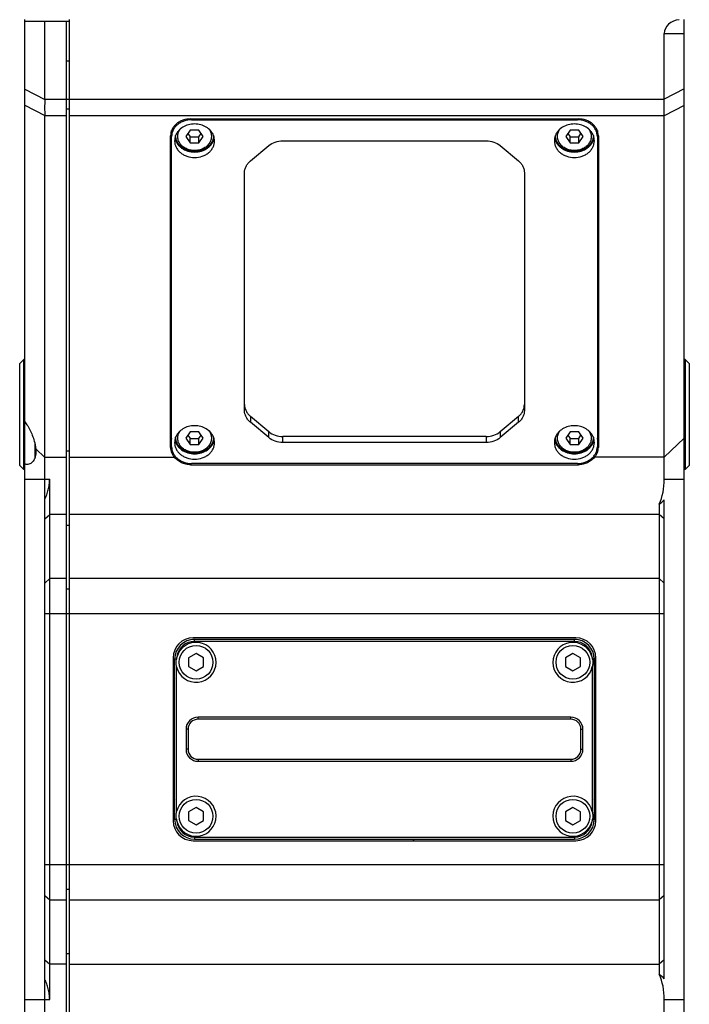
# Model space of a CAD drawing. Header units: millimetres. Extents: x 25 to 415, y 5 to 292.
# Tile 7 of 38: x 94 to 111, y 153 to 177. Entities that reach past the tile are written whole.
import ezdxf

# ---------------------------------------------------------------- set-up
doc = ezdxf.new("R2010")
doc.units = ezdxf.units.MM
doc.header["$LTSCALE"] = 23.1
doc.layers.add('00_COMPONENTS', color=7, linetype='CONTINUOUS')

msp = doc.modelspace()

# ---------------------------------------------------------------- linework, layer by layer
at = {"layer": '00_COMPONENTS', "color": 7}
for p, q in [((94.5117, 137.1404), (94.5117, 177.2074)), ((94.5117, 177.1699), (95.6367, 177.1699)), ((95.0117, 175.2145), (95.0117, 177.1699)), ((95.5617, 127.3949), (95.5617, 177.1699)), ((95.6367, 127.2699), (95.6367, 177.2074)), ((111.0117, 141.2074), (111.0117, 177.2074)), ((110.5117, 175.2219), (110.5117, 176.8574)), ((95.0117, 143.6087), (95.0117, 174.8061)), ((98.6617, 174.7239), (108.3617, 174.7239)), ((98.6867, 174.703), (108.3367, 174.703)), ((110.5117, 165.7159), (110.5117, 174.8031)), ((98.1867, 166.5259), (98.1867, 174.4354)), ((98.6534, 174.445), (98.5452, 174.2877)), ((98.8699, 174.445), (98.6534, 174.445)), ((98.9782, 174.2877), (98.8699, 174.445)), ((108.1534, 174.445), (108.0452, 174.2877)), ((108.3699, 174.445), (108.1534, 174.445)), ((108.4782, 174.2877), (108.3699, 174.445)), ((108.8367, 174.4354), (108.8367, 166.5259)), ((98.1617, 166.505), (98.1617, 174.3046)), ((98.5452, 174.2877), (98.6534, 174.1305)), ((98.5967, 174.3626), (98.6534, 174.2803)), ((98.6534, 174.1305), (98.6534, 174.2803)), ((98.6534, 174.2803), (98.8699, 174.2803)), ((98.6534, 174.1305), (98.8699, 174.1305)), ((98.8699, 174.2803), (98.9266, 174.3626)), ((98.8699, 174.1305), (98.9782, 174.2877)), ((98.8699, 174.1305), (98.8699, 174.2803)), ((100.9688, 174.1788), (106.0545, 174.1788)), ((108.0452, 174.2877), (108.1534, 174.1305)), ((108.0967, 174.3626), (108.1534, 174.2803)), ((108.1534, 174.1305), (108.1534, 174.2803)), ((108.1534, 174.2803), (108.3699, 174.2803)), ((108.1534, 174.1305), (108.3699, 174.1305)), ((108.3699, 174.2803), (108.4266, 174.3626)), ((108.3699, 174.1305), (108.4782, 174.2877)), ((108.3699, 174.1305), (108.3699, 174.2803)), ((108.8617, 174.3046), (108.8617, 166.505)), ((100.1581, 173.6726), (100.6152, 174.056)), ((106.4081, 174.056), (106.8652, 173.6726)), ((100.0117, 167.4335), (100.0117, 173.3761)), ((107.0117, 173.3761), (107.0117, 167.4335)), ((94.3867, 168.6074), (94.4867, 168.7074)), ((94.4867, 165.9574), (94.4867, 168.7074)), ((94.5117, 168.7074), (94.4867, 168.7074)), ((111.0367, 168.7074), (111.0117, 168.7074)), ((111.0367, 168.7074), (111.0367, 165.9574)), ((111.1367, 168.6074), (111.0367, 168.7074)), ((94.3867, 166.0574), (94.3867, 168.6074)), ((111.1367, 168.6074), (111.1367, 166.0574)), ((100.1581, 167.2867), (100.6152, 166.9034)), ((106.4081, 166.9034), (106.8652, 167.2867)), ((100.6152, 166.7536), (100.1581, 167.137)), ((106.8652, 167.137), (106.4081, 166.7536)), ((98.6534, 166.8969), (98.5452, 166.7397)), ((98.5452, 166.7397), (98.6534, 166.5824)), ((98.5967, 166.8146), (98.6534, 166.7322)), ((98.8699, 166.8969), (98.6534, 166.8969)), ((98.9782, 166.7397), (98.8699, 166.8969)), ((98.8699, 166.7322), (98.9266, 166.8146)), ((98.8699, 166.5824), (98.9782, 166.7397)), ((106.0545, 166.7805), (100.9688, 166.7805)), ((108.1534, 166.8969), (108.0452, 166.7397)), ((108.0452, 166.7397), (108.1534, 166.5824)), ((108.0967, 166.8146), (108.1534, 166.7322)), ((108.3699, 166.8969), (108.1534, 166.8969)), ((108.4782, 166.7397), (108.3699, 166.8969)), ((108.3699, 166.7322), (108.4266, 166.8146)), ((108.3699, 166.5824), (108.4782, 166.7397)), ((94.7617, 166.625), (94.7617, 166.2264)), ((98.6534, 166.5824), (98.6534, 166.7322)), ((98.6534, 166.7322), (98.8699, 166.7322)), ((98.6534, 166.5824), (98.8699, 166.5824)), ((98.8699, 166.5824), (98.8699, 166.7322)), ((106.0545, 166.6308), (100.9688, 166.6308)), ((108.1534, 166.5824), (108.1534, 166.7322)), ((108.1534, 166.7322), (108.3699, 166.7322)), ((108.1534, 166.5824), (108.3699, 166.5824)), ((108.3699, 166.5824), (108.3699, 166.7322)), ((94.3867, 166.0574), (94.4867, 165.9574)), ((98.6617, 166.0737), (108.3617, 166.0737)), ((108.3367, 166.1066), (98.6867, 166.1066)), ((111.1367, 166.0574), (111.0367, 165.9574)), ((94.5117, 165.9574), (94.4867, 165.9574)), ((111.0367, 165.9574), (111.0117, 165.9574)), ((95.1367, 152.6999), (95.1367, 165.7149)), ((110.3867, 165.0917), (110.3867, 153.3231)), ((110.5117, 153.2142), (110.5117, 165.2006)), ((110.3867, 162.3438), (110.3867, 162.3433)), ((108.2992, 161.7449), (98.7242, 161.7449)), ((108.2617, 161.7065), (98.7617, 161.7065)), ((98.7992, 161.3489), (98.6117, 161.2406)), ((98.9867, 161.2406), (98.7992, 161.3489)), ((108.2242, 161.3489), (108.0367, 161.2406)), ((108.4117, 161.2406), (108.2242, 161.3489)), ((98.2242, 161.2449), (98.2242, 157.1699)), ((98.2625, 157.2074), (98.2625, 161.2074)), ((98.6117, 161.2406), (98.6117, 161.0241)), ((98.9867, 161.0241), (98.9867, 161.2406)), ((108.0367, 161.2406), (108.0367, 161.0241)), ((108.4117, 161.0241), (108.4117, 161.2406)), ((108.7608, 161.2074), (108.7608, 157.2074)), ((108.7992, 157.1699), (108.7992, 161.2449)), ((98.6117, 161.0241), (98.7992, 160.9159)), ((98.7992, 160.9159), (98.9867, 161.0241)), ((108.0367, 161.0241), (108.2242, 160.9159)), ((108.2242, 160.9159), (108.4117, 161.0241)), ((108.1742, 159.7087), (98.8492, 159.7087)), ((98.5978, 159.4574), (98.5978, 158.9574)), ((108.4255, 158.9574), (108.4255, 159.4574)), ((98.8492, 158.7061), (108.1742, 158.7061)), ((98.7992, 157.4989), (98.6117, 157.3906)), ((98.6117, 157.3906), (98.6117, 157.1741)), ((98.9867, 157.3906), (98.7992, 157.4989)), ((98.9867, 157.1741), (98.9867, 157.3906)), ((108.2242, 157.4989), (108.0367, 157.3906)), ((108.0367, 157.3906), (108.0367, 157.1741)), ((108.4117, 157.3906), (108.2242, 157.4989)), ((108.4117, 157.1741), (108.4117, 157.3906)), ((98.6117, 157.1741), (98.7992, 157.0659)), ((98.7992, 157.0659), (98.9867, 157.1741)), ((108.0367, 157.1741), (108.2242, 157.0659)), ((108.2242, 157.0659), (108.4117, 157.1741)), ((98.7242, 156.6699), (108.2992, 156.6699)), ((98.7617, 156.7083), (108.2617, 156.7083)), ((110.5117, 143.6117), (110.5117, 152.6988))]:
    msp.add_line(p, q, dxfattribs=at)
at = {"layer": '00_COMPONENTS', "color": 4}
for p, q in [((110.5117, 176.8574), (111.0117, 176.8574)), ((95.6367, 176.1699), (95.5617, 176.1699)), ((94.5117, 175.472), (95.0117, 175.2128)), ((111.0117, 175.4811), (110.5117, 175.2219)), ((95.0117, 175.2145), (95.6367, 175.2145)), ((95.6367, 175.2163), (110.5116, 175.2163)), ((94.5117, 175.0667), (95.0117, 174.8075)), ((95.6367, 174.9695), (95.5617, 174.9695)), ((111.0117, 175.0623), (110.5117, 174.8031)), ((95.0117, 174.8061), (95.5617, 174.8061)), ((95.6367, 174.8078), (110.5116, 174.8078)), ((98.6867, 174.7239), (98.6867, 174.703)), ((108.3367, 174.7239), (108.3367, 174.703)), ((108.8367, 173.3599), (108.8617, 173.3849)), ((100.1581, 167.2867), (100.1581, 167.137)), ((106.8652, 167.137), (106.8652, 167.2867)), ((100.6152, 166.7536), (100.6152, 166.9034)), ((100.9688, 166.6308), (100.9688, 166.7805)), ((106.0545, 166.7805), (106.0545, 166.6308)), ((106.4081, 166.9034), (106.4081, 166.7536)), ((110.5117, 166.2606), (111.0117, 166.7371)), ((94.7867, 166.3094), (94.7867, 166.4969)), ((94.79, 166.4708), (95.0117, 166.2595)), ((95.5617, 166.2595), (95.0117, 166.2595)), ((95.5617, 166.4229), (95.6367, 166.4229)), ((95.6367, 166.2606), (98.2554, 166.2606)), ((110.5117, 166.2606), (108.768, 166.2606)), ((98.6617, 166.0737), (98.6617, 166.1072)), ((108.3617, 166.0737), (108.3617, 166.1072)), ((94.5117, 165.7149), (95.1367, 165.7149)), ((110.5117, 165.7159), (111.0117, 165.7159)), ((95.0117, 164.7216), (95.1367, 164.8319)), ((95.5617, 164.8319), (95.1367, 164.8319)), ((110.3867, 164.833), (95.6367, 164.833)), ((110.5117, 164.7226), (110.3867, 164.833)), ((95.5617, 164.5671), (95.6367, 164.5671)), ((95.0117, 163.115), (95.1367, 163.2254)), ((95.5617, 163.2254), (95.1367, 163.2254)), ((110.3867, 163.2262), (95.6367, 163.2262)), ((110.5117, 163.1158), (110.3867, 163.2262)), ((95.6367, 162.9605), (95.5617, 162.9605)), ((95.1367, 162.343), (95.0117, 162.3429)), ((95.6367, 162.3425), (95.1367, 162.3425)), ((110.3867, 162.3433), (95.6367, 162.3433)), ((110.5117, 162.3437), (110.3867, 162.3438)), ((98.7617, 161.6565), (98.7617, 161.7065)), ((108.2617, 161.6565), (98.7617, 161.6565)), ((108.2617, 161.6565), (108.2617, 161.7065)), ((98.3053, 161.2073), (98.2616, 161.2074)), ((108.7608, 161.2074), (108.718, 161.2074)), ((108.7612, 161.2069), (108.7992, 161.2449)), ((98.3125, 157.3973), (98.3125, 161.0175)), ((108.7108, 161.0175), (108.7108, 157.3973)), ((98.8492, 159.7087), (98.8492, 159.7587)), ((108.1742, 159.7587), (98.8492, 159.7587)), ((108.1742, 159.7087), (108.1742, 159.7587)), ((98.5478, 159.4574), (98.5478, 158.9574)), ((98.5978, 159.4574), (98.5478, 159.4574)), ((108.4255, 159.4574), (108.4755, 159.4574)), ((108.4755, 158.9574), (108.4755, 159.4574)), ((98.5978, 158.9574), (98.5478, 158.9574)), ((108.4255, 158.9574), (108.4755, 158.9574)), ((98.8492, 158.7061), (98.8492, 158.6561)), ((98.8492, 158.6561), (108.1742, 158.6561)), ((108.1742, 158.7061), (108.1742, 158.6561)), ((98.2625, 157.2074), (98.3053, 157.2074)), ((108.718, 157.2074), (108.7617, 157.2073)), ((98.7617, 156.7583), (98.7617, 156.7083)), ((98.7617, 156.7583), (108.2617, 156.7583)), ((104.2242, 156.6699), (104.2625, 156.7083)), ((108.2617, 156.7583), (108.2617, 156.7083)), ((95.0117, 156.0719), (95.1367, 156.0718)), ((95.1367, 156.0723), (95.6367, 156.0723)), ((95.6367, 156.0715), (110.3867, 156.0715)), ((110.3867, 156.071), (110.5117, 156.0711)), ((95.5617, 155.4543), (95.6367, 155.4543)), ((95.0117, 155.2997), (95.1367, 155.1894)), ((95.1367, 155.1894), (95.5617, 155.1894)), ((95.6367, 155.1886), (110.3867, 155.1886)), ((110.5117, 155.2989), (110.3867, 155.1886)), ((95.0117, 153.6932), (95.1367, 153.5828)), ((95.5617, 153.8477), (95.6367, 153.8477)), ((110.5117, 153.6922), (110.3867, 153.5818)), ((95.5617, 153.5828), (95.1367, 153.5828)), ((95.6367, 153.5818), (110.3867, 153.5818)), ((94.5117, 152.6999), (95.1367, 152.6999)), ((110.5117, 152.6988), (111.0117, 152.6988))]:
    msp.add_line(p, q, dxfattribs=at)
for centre in [(98.7992, 161.1324), (108.2242, 161.1324), (98.7992, 157.2824), (108.2242, 157.2824)]:
    msp.add_circle(centre, 0.422, dxfattribs=at)
at = {"layer": '00_COMPONENTS', "color": 7}
for centre, radius, start, end in [((94.4952, 166.3417), 0.2902, 329.02384, 330.63595), ((94.4795, 166.3503), 0.3082, 330.679, 335.27147), ((94.4674, 166.356), 0.3215, 335.25741, 336.24037), ((98.7242, 161.2449), 0.5, 90, 180), ((98.7617, 161.2074), 0.5, 90, 180), ((98.7617, 161.2074), 0.4991, 90, 180), ((98.7992, 161.1324), 0.5, 193.28495, 165.18941), ((108.2242, 161.1324), 0.5, 14.69904, 346.71505), ((108.2617, 161.2074), 0.5, 0, 90), ((108.2617, 161.2074), 0.4991, 0, 90), ((108.2992, 161.2449), 0.5, 0, 90), ((98.7257, 161.1518), 0.4241, 165.30175, 172.47474), ((108.2976, 161.1518), 0.4241, 7.53065, 14.69828), ((98.4742, 160.5824), 0.25, 147.83201, 180), ((108.5492, 160.5824), 0.25, 0, 32.16782), ((98.8492, 159.4574), 0.2513, 90, 180), ((108.1742, 159.4574), 0.2513, 0, 90), ((98.8492, 158.9574), 0.2513, 180, 270), ((108.1742, 158.9574), 0.2513, 270, 360), ((98.4742, 157.8324), 0.25, 180, 212.16782), ((98.7992, 157.2824), 0.5, 194.69904, 166.71505), ((108.2242, 157.2824), 0.5, 13.28495, 345.18941), ((108.5492, 157.8324), 0.25, 327.83201, 360), ((98.7242, 157.1699), 0.5, 180, 270), ((98.7617, 157.2074), 0.5, 180, 270), ((98.7617, 157.2074), 0.4991, 180, 270), ((98.7257, 157.263), 0.4241, 187.53065, 194.69828), ((108.2617, 157.2074), 0.5, 270, 360), ((108.2617, 157.2074), 0.4991, 270, 360), ((108.2992, 157.1699), 0.5, 270, 360), ((108.2976, 157.263), 0.4241, 345.30175, 352.47474)]:
    msp.add_arc(centre, radius, start, end, dxfattribs=at)
at = {"layer": '00_COMPONENTS', "color": 4}
for centre, radius, start, end in [((98.7617, 161.2074), 0.4491, 90, 173.24658), ((108.2617, 161.2074), 0.4491, 6.6323, 90), ((98.8492, 159.4574), 0.3013, 90, 180), ((108.1742, 159.4574), 0.3013, 0, 90), ((98.8492, 158.9574), 0.3013, 180, 270), ((108.1742, 158.9574), 0.3013, 270, 360), ((98.7617, 157.2074), 0.4491, 186.6323, 270), ((108.2617, 157.2074), 0.4491, 270, 353.24658)]:
    msp.add_arc(centre, radius, start, end, dxfattribs=at)
at = {"layer": '00_COMPONENTS', "color": 7}
for centre, major_axis, ratio, start_param, end_param in [((110.9148, 176.8574), (0.4031, 0), 0.8682431, 1.6405925, 3.1415927), ((94.5831, 175.2145), (0, 0.75), 0.5714286, -1.573083, -1.5707963), ((108.7264, 174.9941), (-1.6365, -0.8483), 0.8408787, 2.7270164, 2.7305349), ((94.5831, 175.2145), (-0.2895, 0.7397), 0.4272084, -2.3124085, -2.3101219), ((108.7264, 174.9941), (1.7585, -0.4193), 0.7331571, 0.1730824, 0.1766009), ((109.9402, 165.7159), (0, 1), 0.5714286, -2.2449268, -1.5707963), ((110.2086, 165.7159), (0, 0.6746), 0.6963106, -2.7528424, -2.4403583), ((110.2086, 152.6988), (0, 0.6746), 0.6963106, -0.7012344, -0.3887503), ((109.9402, 152.6988), (0, 1), 0.5714286, -1.5707963, -0.8966658)]:
    msp.add_ellipse(centre, major_axis=major_axis, ratio=ratio, start_param=start_param, end_param=end_param, dxfattribs=at)
for points, knots in [([(95.0117, 175.2128), (95.0116, 175.1424), (95.0109, 175.0073), (95.0116, 174.8722), (95.0117, 174.8075)], [0, 0, 0, 0, 0.5213015, 1, 1, 1, 1]), ([(110.5116, 174.8078), (110.5113, 174.873), (110.5116, 175.0091), (110.5114, 175.1453), (110.5116, 175.2163)], [0, 0, 0, 0, 0.4785256, 1, 1, 1, 1]), ([(98.6617, 174.7239), (98.597, 174.7239), (98.4997, 174.7081), (98.3833, 174.6562), (98.307, 174.604), (98.2442, 174.5403), (98.1972, 174.4672), (98.1682, 174.3876), (98.1617, 174.3321), (98.1617, 174.3046)], [0, 0, 0, 0, 0.2688285, 0.4001092, 0.5275773, 0.6507856, 0.7699237, 0.8858499, 1, 1, 1, 1]), ([(98.6867, 174.703), (98.622, 174.703), (98.5247, 174.6871), (98.4083, 174.6352), (98.332, 174.5831), (98.2692, 174.5193), (98.2222, 174.4462), (98.1932, 174.3666), (98.1867, 174.3111), (98.1867, 174.2836)], [0, 0, 0, 0, 0.2688285, 0.400109, 0.527577, 0.6507856, 0.7699237, 0.8858498, 1, 1, 1, 1]), ([(108.8367, 174.2836), (108.8367, 174.3111), (108.8301, 174.3666), (108.8011, 174.4462), (108.7541, 174.5193), (108.6913, 174.5831), (108.615, 174.6352), (108.4986, 174.6871), (108.4013, 174.703), (108.3367, 174.703)], [0, 0, 0, 0, 0.1141502, 0.2300763, 0.3492144, 0.472423, 0.599891, 0.7311715, 1, 1, 1, 1]), ([(108.8617, 174.3046), (108.8617, 174.3321), (108.8551, 174.3876), (108.8261, 174.4672), (108.7791, 174.5403), (108.7163, 174.604), (108.64, 174.6562), (108.5236, 174.7081), (108.4263, 174.7239), (108.3617, 174.7239)], [0, 0, 0, 0, 0.1141501, 0.2300763, 0.3492146, 0.4724233, 0.5998911, 0.7311715, 1, 1, 1, 1]), ([(99.2365, 174.3101), (99.2283, 174.331), (99.2077, 174.3721), (99.1518, 174.4477), (99.0563, 174.5261), (98.916, 174.5848), (98.7616, 174.6049), (98.6072, 174.5847), (98.467, 174.526), (98.3715, 174.4476), (98.3156, 174.372), (98.295, 174.331), (98.2868, 174.31)], [0, 0, 0, 0, 0.0575618, 0.116554, 0.2391077, 0.3677481, 0.5000045, 0.63226, 0.760898, 0.8834486, 0.9424394, 1, 1, 1, 1]), ([(108.7365, 174.3101), (108.7283, 174.331), (108.7077, 174.3721), (108.6518, 174.4477), (108.5563, 174.5261), (108.416, 174.5848), (108.2616, 174.6049), (108.1072, 174.5847), (107.967, 174.526), (107.8715, 174.4476), (107.8156, 174.372), (107.795, 174.331), (107.7868, 174.31)], [0, 0, 0, 0, 0.0575618, 0.116554, 0.2391077, 0.3677481, 0.5000045, 0.63226, 0.760898, 0.8834486, 0.9424394, 1, 1, 1, 1]), ([(98.2868, 174.31), (98.2785, 174.2891), (98.2659, 174.2459), (98.2617, 174.2011), (98.2617, 174.1788)], [0, 0, 0, 0, 0.5025743, 1, 1, 1, 1]), ([(98.2617, 174.1788), (98.2617, 174.1513), (98.2682, 174.0958), (98.2972, 174.0162), (98.3442, 173.9432), (98.407, 173.8794), (98.4833, 173.8272), (98.5998, 173.7753), (98.7617, 173.7488), (98.9236, 173.7753), (99.04, 173.8272), (99.1163, 173.8794), (99.1791, 173.9432), (99.2261, 174.0162), (99.2551, 174.0958), (99.2617, 174.1513), (99.2617, 174.1788)], [0, 0, 0, 0, 0.0570752, 0.1150382, 0.1746072, 0.2362115, 0.2999455, 0.3655858, 0.5, 0.6344142, 0.7000545, 0.7637885, 0.8253928, 0.8849618, 0.9429248, 1, 1, 1, 1]), ([(98.2683, 174.2469), (98.2731, 174.2225), (98.288, 174.174), (98.3249, 174.1064), (98.3752, 174.0454), (98.4591, 173.9746), (98.5888, 173.9123), (98.7617, 173.8871), (98.9345, 173.9123), (99.0642, 173.9746), (99.1481, 174.0454), (99.1984, 174.1064), (99.2353, 174.174), (99.2502, 174.2225), (99.255, 174.2469)], [0, 0, 0, 0, 0.0571477, 0.1155714, 0.1756946, 0.2377076, 0.366588, 0.5, 0.633412, 0.7622924, 0.8243054, 0.8844286, 0.9428523, 1, 1, 1, 1]), ([(98.7617, 173.9097), (98.7312, 173.9097), (98.6705, 173.9147), (98.5827, 173.9369), (98.5012, 173.9731), (98.429, 174.0223), (98.3689, 174.0829), (98.3234, 174.1528), (98.2945, 174.2294), (98.2872, 174.2833), (98.2867, 174.31)], [0, 0, 0, 0, 0.1330434, 0.2648716, 0.3944641, 0.5211123, 0.6445528, 0.7650093, 0.883154, 1, 1, 1, 1]), ([(99.2366, 174.31), (99.2361, 174.2833), (99.2288, 174.2295), (99.1999, 174.1528), (99.1544, 174.0829), (99.0943, 174.0224), (99.0222, 173.9732), (98.9407, 173.9369), (98.8528, 173.9147), (98.7921, 173.9097), (98.7617, 173.9097)], [0, 0, 0, 0, 0.1168458, 0.23499, 0.3554463, 0.4788868, 0.6055352, 0.7351281, 0.8669566, 1, 1, 1, 1]), ([(99.2617, 174.1788), (99.2617, 174.2011), (99.2574, 174.2459), (99.2448, 174.2891), (99.2365, 174.3101)], [0, 0, 0, 0, 0.4974234, 1, 1, 1, 1]), ([(100.6152, 174.056), (100.6627, 174.0958), (100.7765, 174.1582), (100.9041, 174.1788), (100.9688, 174.1788)], [0, 0, 0, 0, 0.4894178, 1, 1, 1, 1]), ([(106.0545, 174.1788), (106.1192, 174.1788), (106.2468, 174.1582), (106.3606, 174.0958), (106.4081, 174.056)], [0, 0, 0, 0, 0.5105822, 1, 1, 1, 1]), ([(107.7868, 174.31), (107.7785, 174.2891), (107.7659, 174.2459), (107.7617, 174.2011), (107.7617, 174.1788)], [0, 0, 0, 0, 0.5025743, 1, 1, 1, 1]), ([(107.7617, 174.1788), (107.7617, 174.1513), (107.7682, 174.0958), (107.7972, 174.0162), (107.8442, 173.9432), (107.907, 173.8794), (107.9833, 173.8272), (108.0998, 173.7753), (108.2617, 173.7488), (108.4236, 173.7753), (108.54, 173.8272), (108.6163, 173.8794), (108.6791, 173.9432), (108.7261, 174.0162), (108.7551, 174.0958), (108.7617, 174.1513), (108.7617, 174.1788)], [0, 0, 0, 0, 0.0570752, 0.1150382, 0.1746072, 0.2362115, 0.2999455, 0.3655858, 0.5, 0.6344142, 0.7000545, 0.7637885, 0.8253928, 0.8849618, 0.9429248, 1, 1, 1, 1]), ([(107.7683, 174.2469), (107.7731, 174.2225), (107.788, 174.174), (107.8249, 174.1064), (107.8752, 174.0454), (107.9591, 173.9746), (108.0888, 173.9123), (108.2617, 173.8871), (108.4345, 173.9123), (108.5642, 173.9746), (108.6481, 174.0454), (108.6984, 174.1064), (108.7353, 174.174), (108.7502, 174.2225), (108.755, 174.2469)], [0, 0, 0, 0, 0.0571477, 0.1155714, 0.1756946, 0.2377076, 0.366588, 0.5, 0.633412, 0.7622924, 0.8243054, 0.8844286, 0.9428523, 1, 1, 1, 1]), ([(108.2617, 173.9097), (108.2312, 173.9097), (108.1705, 173.9147), (108.0827, 173.9369), (108.0012, 173.9731), (107.929, 174.0223), (107.8689, 174.0829), (107.8234, 174.1528), (107.7945, 174.2294), (107.7872, 174.2833), (107.7867, 174.31)], [0, 0, 0, 0, 0.1330434, 0.2648716, 0.3944641, 0.5211123, 0.6445528, 0.7650093, 0.883154, 1, 1, 1, 1]), ([(108.7366, 174.31), (108.7361, 174.2833), (108.7288, 174.2295), (108.6999, 174.1528), (108.6544, 174.0829), (108.5943, 174.0224), (108.5222, 173.9732), (108.4407, 173.9369), (108.3528, 173.9147), (108.2921, 173.9097), (108.2617, 173.9097)], [0, 0, 0, 0, 0.1168458, 0.23499, 0.3554463, 0.4788868, 0.6055352, 0.7351281, 0.8669566, 1, 1, 1, 1]), ([(108.7617, 174.1788), (108.7617, 174.2011), (108.7574, 174.2459), (108.7448, 174.2891), (108.7365, 174.3101)], [0, 0, 0, 0, 0.4974234, 1, 1, 1, 1]), ([(100.0117, 173.3761), (100.0117, 173.4036), (100.0182, 173.4591), (100.0473, 173.5387), (100.0942, 173.6117), (100.1354, 173.6536), (100.1581, 173.6726)], [0, 0, 0, 0, 0.2416271, 0.4870134, 0.7391986, 1, 1, 1, 1]), ([(106.8652, 173.6726), (106.8879, 173.6536), (106.9292, 173.6117), (106.9761, 173.5387), (107.0051, 173.4591), (107.0117, 173.4036), (107.0117, 173.3761)], [0, 0, 0, 0, 0.2608014, 0.5129866, 0.7583729, 1, 1, 1, 1]), ([(100.0117, 167.5832), (100.0117, 167.5558), (100.0182, 167.5002), (100.0473, 167.4207), (100.0942, 167.3476), (100.1354, 167.3058), (100.1581, 167.2867)], [0, 0, 0, 0, 0.2416271, 0.4870134, 0.7391986, 1, 1, 1, 1]), ([(106.8652, 167.2867), (106.8879, 167.3058), (106.9292, 167.3476), (106.9761, 167.4207), (107.0051, 167.5002), (107.0117, 167.5558), (107.0117, 167.5832)], [0, 0, 0, 0, 0.2608014, 0.5129866, 0.7583729, 1, 1, 1, 1]), ([(100.1581, 167.137), (100.1354, 167.156), (100.0942, 167.1978), (100.0473, 167.2709), (100.0182, 167.3505), (100.0117, 167.406), (100.0117, 167.4335)], [0, 0, 0, 0, 0.2608014, 0.5129866, 0.7583729, 1, 1, 1, 1]), ([(107.0117, 167.4335), (107.0117, 167.406), (107.0051, 167.3505), (106.9761, 167.2709), (106.9292, 167.1978), (106.8879, 167.156), (106.8652, 167.137)], [0, 0, 0, 0, 0.2416271, 0.4870134, 0.7391986, 1, 1, 1, 1]), ([(94.5117, 167.1515), (94.5389, 167.1173), (94.5912, 167.0414), (94.6596, 166.9154), (94.7185, 166.7752), (94.7491, 166.6759), (94.7617, 166.625)], [0, 0, 0, 0, 0.2235823, 0.4699014, 0.7321224, 1, 1, 1, 1]), ([(99.2365, 166.762), (99.2283, 166.783), (99.2077, 166.824), (99.1518, 166.8996), (99.0563, 166.978), (98.916, 167.0367), (98.7616, 167.0569), (98.6072, 167.0367), (98.467, 166.978), (98.3715, 166.8996), (98.3156, 166.824), (98.295, 166.7829), (98.2868, 166.762)], [0, 0, 0, 0, 0.0575618, 0.116554, 0.2391077, 0.3677481, 0.5000045, 0.63226, 0.760898, 0.8834486, 0.9424394, 1, 1, 1, 1]), ([(108.7365, 166.762), (108.7283, 166.783), (108.7077, 166.824), (108.6518, 166.8996), (108.5563, 166.978), (108.416, 167.0367), (108.2616, 167.0569), (108.1072, 167.0367), (107.967, 166.978), (107.8715, 166.8996), (107.8156, 166.824), (107.795, 166.7829), (107.7868, 166.762)], [0, 0, 0, 0, 0.0575618, 0.116554, 0.2391077, 0.3677481, 0.5000045, 0.63226, 0.760898, 0.8834486, 0.9424394, 1, 1, 1, 1]), ([(98.1866, 166.7146), (98.1784, 166.7354), (98.1659, 166.7785), (98.1617, 166.8232), (98.1617, 166.8454)], [0, 0, 0, 0, 0.5025618, 1, 1, 1, 1]), ([(98.1617, 166.8454), (98.1617, 166.8426), (98.1619, 166.8371), (98.1621, 166.8303), (98.1623, 166.8255), (98.1624, 166.8227), (98.1627, 166.82), (98.163, 166.8166), (98.1635, 166.8111), (98.164, 166.8063), (98.1643, 166.8022), (98.1647, 166.7995), (98.1655, 166.7947), (98.1663, 166.7893), (98.1671, 166.7845), (98.1675, 166.7818), (98.1678, 166.7798), (98.1683, 166.7777), (98.1689, 166.775), (98.1699, 166.7703), (98.1711, 166.7649), (98.1721, 166.7602), (98.1728, 166.7575), (98.1739, 166.7535), (98.1753, 166.7488), (98.1768, 166.7435), (98.1778, 166.7402), (98.1785, 166.7375), (98.1792, 166.7355), (98.1799, 166.7334), (98.1814, 166.7292), (98.1836, 166.7229), (98.1856, 166.7174), (98.1866, 166.7146)], [0, 0, 0, 0, 0.0625, 0.125, 0.15625, 0.171875, 0.1875, 0.21875, 0.25, 0.3125, 0.328125, 0.34375, 0.375, 0.4375, 0.46875, 0.484375, 0.5, 0.515625, 0.53125, 0.5625, 0.625, 0.65625, 0.671875, 0.6875, 0.75, 0.78125, 0.8125, 0.828125, 0.84375, 0.859375, 0.875, 0.9375, 1, 1, 1, 1]), ([(98.2868, 166.762), (98.2785, 166.741), (98.2659, 166.6978), (98.2617, 166.653), (98.2617, 166.6308)], [0, 0, 0, 0, 0.5025743, 1, 1, 1, 1]), ([(98.7617, 166.3617), (98.7312, 166.3617), (98.6705, 166.3666), (98.5827, 166.3889), (98.5012, 166.4251), (98.429, 166.4743), (98.3689, 166.5348), (98.3234, 166.6048), (98.2945, 166.6814), (98.2872, 166.7352), (98.2867, 166.7619)], [0, 0, 0, 0, 0.1330434, 0.2648716, 0.3944641, 0.5211123, 0.6445528, 0.7650093, 0.883154, 1, 1, 1, 1]), ([(99.2366, 166.762), (99.2361, 166.7353), (99.2288, 166.6815), (99.1999, 166.6048), (99.1544, 166.5349), (99.0943, 166.4743), (99.0222, 166.4251), (98.9407, 166.3889), (98.8528, 166.3666), (98.7921, 166.3617), (98.7617, 166.3617)], [0, 0, 0, 0, 0.1168458, 0.23499, 0.3554463, 0.4788868, 0.6055352, 0.7351281, 0.8669566, 1, 1, 1, 1]), ([(99.2617, 166.6308), (99.2617, 166.653), (99.2574, 166.6979), (99.2448, 166.7411), (99.2365, 166.762)], [0, 0, 0, 0, 0.4974234, 1, 1, 1, 1]), ([(100.6152, 166.9034), (100.6627, 166.8635), (100.7765, 166.8011), (100.9041, 166.7805), (100.9688, 166.7805)], [0, 0, 0, 0, 0.4894178, 1, 1, 1, 1]), ([(100.9688, 166.6308), (100.9041, 166.6308), (100.7765, 166.6513), (100.6627, 166.7138), (100.6152, 166.7536)], [0, 0, 0, 0, 0.5105822, 1, 1, 1, 1]), ([(106.0545, 166.7805), (106.1192, 166.7805), (106.2468, 166.8011), (106.3606, 166.8635), (106.4081, 166.9034)], [0, 0, 0, 0, 0.5105822, 1, 1, 1, 1]), ([(106.4081, 166.7536), (106.3606, 166.7138), (106.2468, 166.6513), (106.1192, 166.6308), (106.0545, 166.6308)], [0, 0, 0, 0, 0.4894178, 1, 1, 1, 1]), ([(107.7868, 166.762), (107.7785, 166.741), (107.7659, 166.6978), (107.7617, 166.653), (107.7617, 166.6308)], [0, 0, 0, 0, 0.5025743, 1, 1, 1, 1]), ([(108.2617, 166.3617), (108.2312, 166.3617), (108.1705, 166.3666), (108.0827, 166.3889), (108.0012, 166.4251), (107.929, 166.4743), (107.8689, 166.5348), (107.8234, 166.6048), (107.7945, 166.6814), (107.7872, 166.7352), (107.7867, 166.7619)], [0, 0, 0, 0, 0.1330434, 0.2648716, 0.3944641, 0.5211123, 0.6445528, 0.7650093, 0.883154, 1, 1, 1, 1]), ([(108.7366, 166.762), (108.7361, 166.7353), (108.7288, 166.6815), (108.6999, 166.6048), (108.6544, 166.5349), (108.5943, 166.4743), (108.5222, 166.4251), (108.4407, 166.3889), (108.3528, 166.3666), (108.2921, 166.3617), (108.2617, 166.3617)], [0, 0, 0, 0, 0.1168458, 0.23499, 0.3554463, 0.4788868, 0.6055352, 0.7351281, 0.8669566, 1, 1, 1, 1]), ([(108.7617, 166.6308), (108.7617, 166.653), (108.7574, 166.6979), (108.7448, 166.7411), (108.7365, 166.762)], [0, 0, 0, 0, 0.4974234, 1, 1, 1, 1]), ([(108.8617, 166.8454), (108.8617, 166.8232), (108.8574, 166.7785), (108.8449, 166.7354), (108.8367, 166.7146)], [0, 0, 0, 0, 0.4974381, 1, 1, 1, 1]), ([(108.8367, 166.7146), (108.8377, 166.7172), (108.8395, 166.7225), (108.8419, 166.7291), (108.8435, 166.7337), (108.8444, 166.7363), (108.8452, 166.739), (108.8462, 166.7423), (108.8477, 166.7476), (108.849, 166.7523), (108.8502, 166.7563), (108.8509, 166.759), (108.8519, 166.7637), (108.8531, 166.7691), (108.8542, 166.7738), (108.8548, 166.7765), (108.8553, 166.7785), (108.8556, 166.7806), (108.856, 166.7833), (108.8568, 166.7881), (108.8577, 166.7935), (108.8584, 166.7983), (108.8588, 166.801), (108.8591, 166.8037), (108.8594, 166.8071), (108.8598, 166.8112), (108.8602, 166.8153), (108.8605, 166.8188), (108.8608, 166.8215), (108.8609, 166.8236), (108.861, 166.8258), (108.8612, 166.8301), (108.8614, 166.8367), (108.8616, 166.8425), (108.8617, 166.8454)], [0, 0, 0, 0, 0.0625, 0.125, 0.15625, 0.171875, 0.1875, 0.21875, 0.25, 0.3125, 0.328125, 0.34375, 0.375, 0.4375, 0.46875, 0.484375, 0.5, 0.515625, 0.53125, 0.5625, 0.625, 0.65625, 0.671875, 0.6875, 0.71875, 0.75, 0.78125, 0.8125, 0.828125, 0.84375, 0.859375, 0.875, 0.9375, 1, 1, 1, 1]), ([(94.7617, 166.625), (94.7649, 166.6121), (94.7767, 166.5611), (94.7855, 166.5095), (94.79, 166.4708)], [0, 0, 0, 0, 0.2558639, 1, 1, 1, 1]), ([(98.1617, 166.505), (98.1617, 166.4832), (98.1657, 166.4394), (98.1839, 166.3755), (98.2137, 166.3148), (98.2405, 166.278), (98.2554, 166.2606)], [0, 0, 0, 0, 0.2443691, 0.4911613, 0.7425067, 1, 1, 1, 1]), ([(98.1867, 166.5259), (98.1867, 166.4985), (98.1932, 166.4429), (98.2222, 166.3634), (98.2692, 166.2903), (98.332, 166.2265), (98.4083, 166.1744), (98.5247, 166.1225), (98.622, 166.1066), (98.6867, 166.1066)], [0, 0, 0, 0, 0.1141502, 0.2300763, 0.3492144, 0.472423, 0.599891, 0.7311715, 1, 1, 1, 1]), ([(98.2617, 166.6308), (98.2617, 166.6033), (98.2682, 166.5478), (98.2972, 166.4682), (98.3442, 166.3951), (98.407, 166.3313), (98.4833, 166.2792), (98.5998, 166.2273), (98.7617, 166.2008), (98.9236, 166.2273), (99.04, 166.2792), (99.1163, 166.3313), (99.1791, 166.3951), (99.2261, 166.4682), (99.2551, 166.5478), (99.2617, 166.6033), (99.2617, 166.6308)], [0, 0, 0, 0, 0.0570752, 0.1150382, 0.1746072, 0.2362115, 0.2999455, 0.3655858, 0.5, 0.6344142, 0.7000545, 0.7637885, 0.8253928, 0.8849618, 0.9429248, 1, 1, 1, 1]), ([(98.2683, 166.6988), (98.2731, 166.6744), (98.288, 166.6259), (98.3249, 166.5584), (98.3752, 166.4974), (98.4591, 166.4265), (98.5888, 166.3643), (98.7617, 166.3391), (98.9345, 166.3643), (99.0642, 166.4265), (99.1481, 166.4974), (99.1984, 166.5584), (99.2353, 166.6259), (99.2502, 166.6744), (99.255, 166.6988)], [0, 0, 0, 0, 0.0571477, 0.1155714, 0.1756946, 0.2377076, 0.366588, 0.5, 0.633412, 0.7622924, 0.8243054, 0.8844286, 0.9428523, 1, 1, 1, 1]), ([(107.7617, 166.6308), (107.7617, 166.6033), (107.7682, 166.5478), (107.7972, 166.4682), (107.8442, 166.3951), (107.907, 166.3313), (107.9833, 166.2792), (108.0998, 166.2273), (108.2617, 166.2008), (108.4236, 166.2273), (108.54, 166.2792), (108.6163, 166.3313), (108.6791, 166.3951), (108.7261, 166.4682), (108.7551, 166.5478), (108.7617, 166.6033), (108.7617, 166.6308)], [0, 0, 0, 0, 0.0570752, 0.1150382, 0.1746072, 0.2362115, 0.2999455, 0.3655858, 0.5, 0.6344142, 0.7000545, 0.7637885, 0.8253928, 0.8849618, 0.9429248, 1, 1, 1, 1]), ([(107.7683, 166.6988), (107.7731, 166.6744), (107.788, 166.6259), (107.8249, 166.5584), (107.8752, 166.4974), (107.9591, 166.4265), (108.0888, 166.3643), (108.2617, 166.3391), (108.4345, 166.3643), (108.5642, 166.4265), (108.6481, 166.4974), (108.6984, 166.5584), (108.7353, 166.6259), (108.7502, 166.6744), (108.755, 166.6988)], [0, 0, 0, 0, 0.0571477, 0.1155714, 0.1756946, 0.2377076, 0.366588, 0.5, 0.633412, 0.7622924, 0.8243054, 0.8844286, 0.9428523, 1, 1, 1, 1]), ([(108.3367, 166.1066), (108.4013, 166.1066), (108.4986, 166.1225), (108.615, 166.1744), (108.6913, 166.2265), (108.7541, 166.2903), (108.8011, 166.3634), (108.8301, 166.4429), (108.8367, 166.4985), (108.8367, 166.5259)], [0, 0, 0, 0, 0.2688285, 0.400109, 0.527577, 0.6507856, 0.7699237, 0.8858498, 1, 1, 1, 1]), ([(108.768, 166.2606), (108.7829, 166.278), (108.8096, 166.3148), (108.8394, 166.3755), (108.8576, 166.4394), (108.8617, 166.4832), (108.8617, 166.505)], [0, 0, 0, 0, 0.2574929, 0.5088383, 0.7556307, 1, 1, 1, 1]), ([(94.777, 166.2686), (94.7759, 166.2649), (94.7715, 166.2506), (94.7661, 166.2366), (94.7617, 166.2264)], [0, 0, 0, 0, 0.2574662, 1, 1, 1, 1]), ([(94.79, 166.4708), (94.7921, 166.4524), (94.7973, 166.3849), (94.7909, 166.3158), (94.777, 166.2686)], [0, 0, 0, 0, 0.2730335, 1, 1, 1, 1]), ([(98.6617, 166.0737), (98.6222, 166.0737), (98.5434, 166.0826), (98.4323, 166.1214), (98.3342, 166.1811), (98.2791, 166.2328), (98.2554, 166.2606)], [0, 0, 0, 0, 0.2570952, 0.5120028, 0.7614056, 1, 1, 1, 1]), ([(108.768, 166.2606), (108.7442, 166.2328), (108.6891, 166.1811), (108.5911, 166.1214), (108.4799, 166.0826), (108.4011, 166.0737), (108.3617, 166.0737)], [0, 0, 0, 0, 0.2385944, 0.4879972, 0.7429048, 1, 1, 1, 1]), ([(94.5655, 166.0824), (94.561, 166.0824), (94.5429, 166.083), (94.5249, 166.0861), (94.5117, 166.0896)], [0, 0, 0, 0, 0.2459313, 1, 1, 1, 1]), ([(94.7441, 166.1923), (94.7335, 166.1748), (94.7098, 166.1434), (94.6654, 166.1079), (94.6166, 166.0869), (94.5823, 166.0824), (94.5655, 166.0824)], [0, 0, 0, 0, 0.2803125, 0.5332735, 0.7693887, 1, 1, 1, 1]), ([(95.0117, 165.1995), (95.0302, 165.24), (95.0645, 165.3223), (95.1047, 165.4499), (95.1306, 165.5812), (95.1367, 165.6704), (95.1367, 165.7149)], [0, 0, 0, 0, 0.2500528, 0.5000718, 0.7500508, 1, 1, 1, 1]), ([(98.3125, 161.0175), (98.3052, 161.0484), (98.2987, 161.1121), (98.3012, 161.1758), (98.3053, 161.2073)], [0, 0, 0, 0, 0.4998763, 1, 1, 1, 1]), ([(108.718, 161.2074), (108.7221, 161.1759), (108.7246, 161.1121), (108.7181, 161.0484), (108.7108, 161.0175)], [0, 0, 0, 0, 0.5001207, 1, 1, 1, 1]), ([(98.3053, 157.2074), (98.3012, 157.2389), (98.2987, 157.3027), (98.3052, 157.3664), (98.3125, 157.3973)], [0, 0, 0, 0, 0.5001207, 1, 1, 1, 1]), ([(108.7108, 157.3973), (108.7181, 157.3664), (108.7246, 157.3027), (108.7221, 157.2389), (108.718, 157.2074)], [0, 0, 0, 0, 0.4998763, 1, 1, 1, 1]), ([(95.1367, 152.6999), (95.1367, 152.7444), (95.1306, 152.8335), (95.1047, 152.9649), (95.0645, 153.0925), (95.0302, 153.1748), (95.0117, 153.2153)], [0, 0, 0, 0, 0.2499489, 0.4999278, 0.7499469, 1, 1, 1, 1])]:
    msp.add_open_spline(points, degree=3, knots=knots, dxfattribs=at)
at = {"layer": '00_COMPONENTS', "color": 4}
for points, knots in [([(98.7617, 173.9338), (98.725, 173.9338), (98.6521, 173.9418), (98.5498, 173.977), (98.4614, 174.0333), (98.393, 174.1073), (98.3495, 174.1944), (98.3347, 174.2884), (98.3499, 174.3823), (98.3787, 174.4393), (98.3967, 174.4654)], [0, 0, 0, 0, 0.1379201, 0.2731442, 0.4035758, 0.5282473, 0.6477135, 0.7640808, 0.8804715, 1, 1, 1, 1]), ([(99.1266, 174.4654), (99.1447, 174.4393), (99.1734, 174.3823), (99.1886, 174.2884), (99.1738, 174.1944), (99.1304, 174.1073), (99.0619, 174.0333), (98.9735, 173.977), (98.8712, 173.9418), (98.7983, 173.9338), (98.7617, 173.9338)], [0, 0, 0, 0, 0.1195285, 0.2359192, 0.3522865, 0.4717527, 0.5964242, 0.7268558, 0.8620799, 1, 1, 1, 1]), ([(108.2617, 173.9338), (108.225, 173.9338), (108.1521, 173.9418), (108.0498, 173.977), (107.9614, 174.0333), (107.893, 174.1073), (107.8495, 174.1944), (107.8347, 174.2884), (107.8499, 174.3823), (107.8787, 174.4393), (107.8967, 174.4654)], [0, 0, 0, 0, 0.1379201, 0.2731442, 0.4035758, 0.5282473, 0.6477135, 0.7640808, 0.8804715, 1, 1, 1, 1]), ([(108.6266, 174.4654), (108.6447, 174.4393), (108.6734, 174.3823), (108.6886, 174.2884), (108.6738, 174.1944), (108.6304, 174.1073), (108.5619, 174.0333), (108.4735, 173.977), (108.3712, 173.9418), (108.2983, 173.9338), (108.2617, 173.9338)], [0, 0, 0, 0, 0.1195285, 0.2359192, 0.3522865, 0.4717527, 0.5964242, 0.7268558, 0.8620799, 1, 1, 1, 1]), ([(98.7617, 166.3858), (98.725, 166.3858), (98.6521, 166.3938), (98.5498, 166.429), (98.4614, 166.4853), (98.393, 166.5593), (98.3495, 166.6463), (98.3347, 166.7404), (98.3499, 166.8343), (98.3787, 166.8913), (98.3967, 166.9174)], [0, 0, 0, 0, 0.1379201, 0.2731442, 0.4035758, 0.5282473, 0.6477135, 0.7640808, 0.8804715, 1, 1, 1, 1]), ([(99.1266, 166.9174), (99.1447, 166.8913), (99.1734, 166.8343), (99.1886, 166.7404), (99.1738, 166.6463), (99.1304, 166.5593), (99.0619, 166.4853), (98.9735, 166.429), (98.8712, 166.3938), (98.7983, 166.3858), (98.7617, 166.3858)], [0, 0, 0, 0, 0.1195285, 0.2359192, 0.3522865, 0.4717527, 0.5964242, 0.7268558, 0.8620799, 1, 1, 1, 1]), ([(108.2617, 166.3858), (108.225, 166.3858), (108.1521, 166.3938), (108.0498, 166.429), (107.9614, 166.4853), (107.893, 166.5593), (107.8495, 166.6463), (107.8347, 166.7404), (107.8499, 166.8343), (107.8787, 166.8913), (107.8967, 166.9174)], [0, 0, 0, 0, 0.1379201, 0.2731442, 0.4035758, 0.5282473, 0.6477135, 0.7640808, 0.8804715, 1, 1, 1, 1]), ([(108.6266, 166.9174), (108.6447, 166.8913), (108.6734, 166.8343), (108.6886, 166.7404), (108.6738, 166.6463), (108.6304, 166.5593), (108.5619, 166.4853), (108.4735, 166.429), (108.3712, 166.3938), (108.2983, 166.3858), (108.2617, 166.3858)], [0, 0, 0, 0, 0.1195285, 0.2359192, 0.3522865, 0.4717527, 0.5964242, 0.7268558, 0.8620799, 1, 1, 1, 1])]:
    msp.add_open_spline(points, degree=3, knots=knots, dxfattribs=at)

doc.saveas('drawing.dxf')
